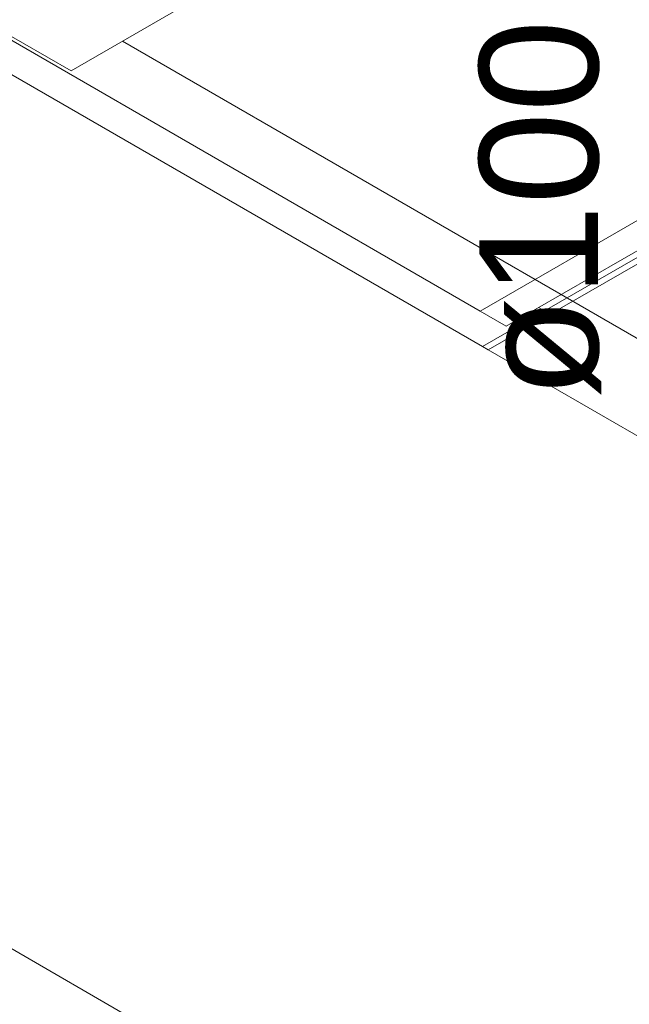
# Model space of a CAD drawing. Header units: millimetres. Extents: x -261 to 187, y -214 to 106.
# Tile 255 of 256: x -127.82 to -126.8, y -201.5 to -199.84. Entities that reach past the tile are written whole.
import ezdxf

# ---------------------------------------------------------------- set-up
doc = ezdxf.new("R2010")
doc.units = ezdxf.units.MM
doc.header["$LTSCALE"] = 0.005
doc.header["$MEASUREMENT"] = 0
doc.linetypes.add('NULL', pattern=[0])
for name, color, linetype, lineweight in [('AP-Textos conduto', 7, 'Continuous', 9), ('IFC-Laje-Contorno', 9, 'Continuous', 5), ('IFC-Membro-Contorno', 9, 'Continuous', 5), ('IFC-Pilar-Contorno', 9, 'Continuous', 5), ('IFC-Viga-Contorno', 9, 'Continuous', 5)]:
    doc.layers.add(name, color=color, linetype=linetype, lineweight=lineweight)
doc.styles.add('Arial', font='arial.ttf')

msp = doc.modelspace()

# ---------------------------------------------------------------- linework, layer by layer
at = {"layer": 'IFC-Laje-Contorno', "lineweight": 5}
for p, q in [((-127.0466, -200.3309), (-122.4574, -197.6814)), ((-127.0029, -200.3562), (-122.4137, -197.7066)), ((-127.0332, -200.3961), (-122.3943, -197.7178)), ((-127.0466, -200.3309), (-127.878, -199.8509)), ((-127.0029, -200.3562), (-127.0466, -200.3309)), ((-126.7715, -202.0168), (-129.604, -200.3814)), ((-125.4988, -201.2819), (-127.0332, -200.3961))]:
    msp.add_line(p, q, dxfattribs=at)
at = {"layer": 'IFC-Membro-Contorno', "lineweight": 5}
for p, q in [((-127.0428, -200.3905), (-122.4039, -197.7123)), ((-127.0428, -200.3905), (-127.9319, -199.8772)), ((-126.9388, -200.3305), (-126.9486, -200.3249)), ((-127.0332, -200.3961), (-127.0428, -200.3905))]:
    msp.add_line(p, q, dxfattribs=at)
at = {"layer": 'IFC-Pilar-Contorno', "lineweight": 5}
for q in [(-128.7741, -199.3269), (-128.7741, -199.3269), (-127.0421, -199.5269), (-127.0421, -199.5269)]:
    msp.add_line((-127.7349, -199.9269), q, dxfattribs=at)
at = {"layer": 'IFC-Viga-Contorno', "lineweight": 5}
msp.add_line((-125.3568, -201.1999), (-127.6483, -199.8769), dxfattribs=at)

# ---------------------------------------------------------------- texts
at = {"layer": 'AP-Textos conduto', "linetype": 'NULL', "insert": (-126.8431, -200.1592), "char_height": 0.2, "width": 1.273476, "attachment_point": 8, "rotation": 90.0002, "line_spacing_factor": 0.6, "style": 'Arial'}
msp.add_mtext('ø100', dxfattribs=at)

doc.saveas('drawing.dxf')
